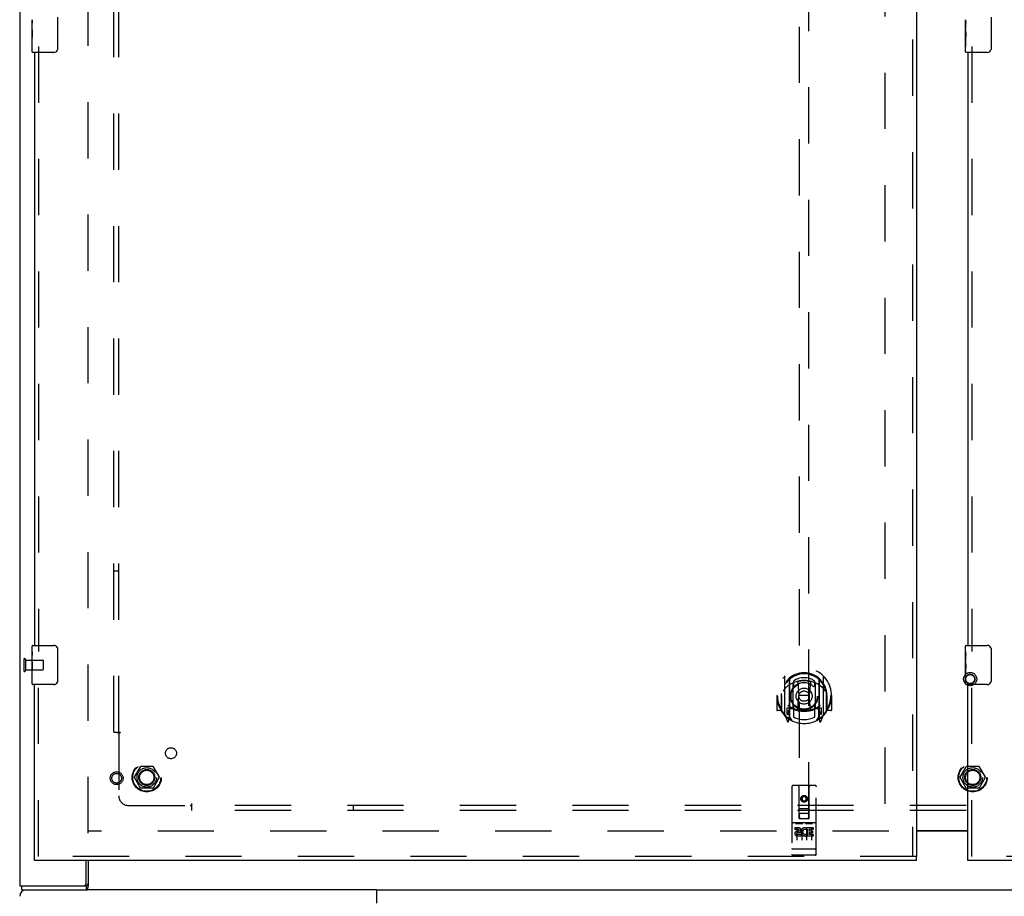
# Model space of a CAD drawing. Header units: inches. Extents: x 0 to 262, y 0 to 169.
# Tile 7 of 78: x 59 to 84, y 63 to 86. Entities that reach past the tile are written whole.
import ezdxf

# ---------------------------------------------------------------- set-up
doc = ezdxf.new("R2010")
doc.units = ezdxf.units.IN
doc.header["$LTSCALE"] = 14.384615
doc.header["$MEASUREMENT"] = 0
doc.linetypes.add('HIDDEN', pattern=[0.2, 0.1, -0.1])
doc.layers.get('0').update_dxf_attribs({"linetype": 'CONTINUOUS'})
for name, color, linetype in [('DEFAULT_2', 8, 'HIDDEN'), ('MAIN_DOOR_ASSEMBLY', 7, 'CONTINUOUS'), ('SECONDARY_DOOR_ASSEMBLY', 7, 'CONTINUOUS'), ('SUBPANEL', 7, 'CONTINUOUS')]:
    doc.layers.add(name, color=color, linetype=linetype)

msp = doc.modelspace()

# ---------------------------------------------------------------- linework, layer by layer
at = {"color": 3, "linetype": 'Continuous'}
for p, q in [((58.762, 123.525), (58.762, 63.733)), ((81.699, 65.144), (83.012, 65.144)), ((60.46, 63.793), (60.46, 64.379)), ((58.762, 63.733), (60.472, 63.733)), ((67.885, 63.629), (60.492, 63.629)), ((67.885, 63.629), (67.885, 63.289))]:
    msp.add_line(p, q, dxfattribs=at)
at = {"color": 7, "linetype": 'Continuous'}
for p, q in [((83.012, 65.129), (81.699, 65.129)), ((60.512, 64.379), (60.512, 63.729)), ((58.814, 63.629), (58.814, 63.733)), ((60.472, 63.629), (60.472, 63.733)), ((58.814, 63.629), (60.492, 63.629)), ((67.885, 63.629), (98.638, 63.629))]:
    msp.add_line(p, q, dxfattribs=at)
at = {"color": 3, "linetype": 'Continuous'}
msp.add_lwpolyline([(60.512, 63.778), (60.509, 63.777), (60.507, 63.777), (60.505, 63.776), (60.503, 63.775), (60.501, 63.773), (60.499, 63.772), (60.497, 63.77), (60.496, 63.768), (60.494, 63.767), (60.493, 63.765), (60.492, 63.763), (60.49, 63.76), (60.489, 63.758), (60.488, 63.756), (60.487, 63.753), (60.486, 63.751), (60.485, 63.748), (60.484, 63.746), (60.483, 63.744), (60.482, 63.742), (60.481, 63.74), (60.48, 63.738), (60.478, 63.737), (60.477, 63.735), (60.476, 63.734), (60.474, 63.734), (60.473, 63.733), (60.472, 63.733)], dxfattribs=at)
at = {"color": 7, "linetype": 'Continuous'}
for points in [[(60.512, 63.729), (60.51, 63.725), (60.509, 63.722), (60.508, 63.717), (60.506, 63.712), (60.505, 63.707), (60.504, 63.701), (60.503, 63.695), (60.501, 63.684)], [(60.501, 63.684), (60.5, 63.678), (60.499, 63.673), (60.498, 63.667), (60.496, 63.662), (60.495, 63.657), (60.494, 63.652), (60.492, 63.648), (60.491, 63.645), (60.489, 63.641), (60.487, 63.638), (60.485, 63.636), (60.483, 63.633), (60.481, 63.632), (60.478, 63.631), (60.476, 63.63), (60.474, 63.629), (60.472, 63.629)]]:
    msp.add_lwpolyline(points, dxfattribs=at)
at = {"color": 3, "linetype": 'Continuous'}
for centre, radius, start, end in [((60.4, 63.793), 0.06, 270, 360), ((58.928, 63.463), 0.167, 90, 180)]:
    msp.add_arc(centre, radius, start, end, dxfattribs=at)
at = {"layer": 'DEFAULT_2', "color": 8, "linetype": 'HIDDEN'}
for p, q in [((60.512, 65.077), (60.512, 122.181)), ((80.887, 121.928), (80.887, 65.331)), ((58.866, 69.521), (58.866, 69.237)), ((58.909, 69.521), (58.909, 69.237)), ((58.909, 69.503), (59.356, 69.503)), ((58.909, 69.255), (59.356, 69.255)), ((59.366, 69.493), (59.366, 69.265)), ((61.694, 66.509), (61.848, 66.777)), ((62.166, 66.782), (61.857, 66.782)), ((62.175, 66.777), (62.329, 66.509)), ((82.819, 66.509), (82.973, 66.777)), ((83.291, 66.782), (82.982, 66.782)), ((83.3, 66.777), (83.454, 66.509)), ((61.848, 66.232), (61.694, 66.499)), ((62.329, 66.499), (62.175, 66.232)), ((82.973, 66.232), (82.819, 66.499)), ((83.454, 66.499), (83.3, 66.232)), ((62.166, 66.227), (61.857, 66.227)), ((83.291, 66.227), (82.982, 66.227)), ((80.991, 65.129), (60.512, 65.129))]:
    msp.add_line(p, q, dxfattribs=at)
for centre, radius in [((83.071, 69.019), 0.169), ((83.071, 69.019), 0.124), ((83.071, 69.019), 0.114), ((62.012, 66.504), 0.372), ((62.012, 66.504), 0.356), ((83.137, 66.504), 0.372), ((83.137, 66.504), 0.356), ((62.012, 66.504), 0.204), ((62.012, 66.504), 0.183), ((83.137, 66.504), 0.204), ((83.137, 66.504), 0.183)]:
    msp.add_circle(centre, radius, dxfattribs=at)
for centre, radius, start, end in [((58.887, 69.521), 0.0215, 0, 180), ((59.356, 69.493), 0.01, 0, 90), ((59.356, 69.265), 0.01, 270, 360), ((58.887, 69.237), 0.0215, 180, 360), ((61.857, 66.772), 0.01, 90.0113, 149.988), ((62.166, 66.772), 0.01, 30.0108, 89.9876), ((82.982, 66.772), 0.01, 90.0113, 149.988), ((83.291, 66.772), 0.01, 30.0108, 89.9876), ((61.703, 66.504), 0.01, 150.0117, 209.9873), ((62.32, 66.504), 0.01, 330.0117, 29.9873), ((82.828, 66.504), 0.01, 150.0117, 209.9873), ((83.445, 66.504), 0.01, 330.0117, 29.9873), ((61.857, 66.237), 0.01, 210.0108, 269.9876), ((62.166, 66.237), 0.01, 270.0113, 329.988), ((82.982, 66.237), 0.01, 210.0108, 269.9876), ((83.291, 66.237), 0.01, 270.0113, 329.988)]:
    msp.add_arc(centre, radius, start, end, dxfattribs=at)
at = {"layer": 'MAIN_DOOR_ASSEMBLY', "color": 7, "linetype": 'Continuous'}
for p, q in [((82.952, 85.627), (82.952, 85.884)), ((83.606, 85.946), (83.606, 85.146)), ((82.957, 85.829), (82.952, 85.829)), ((82.952, 85.661), (82.958, 85.661)), ((82.952, 85.061), (82.952, 85.625)), ((82.958, 85.661), (82.958, 85.797)), ((82.953, 85.598), (82.952, 85.598)), ((82.952, 85.466), (82.957, 85.466)), ((82.952, 85.43), (82.958, 85.43)), ((82.958, 85.2), (82.958, 85.43)), ((82.952, 85.368), (82.958, 85.368)), ((82.952, 85.2), (82.958, 85.2)), ((83.507, 85.046), (82.967, 85.046)), ((82.952, 69.719), (82.952, 69.864)), ((82.967, 69.879), (83.507, 69.879)), ((83.606, 69.779), (83.606, 68.979)), ((82.952, 69.461), (82.952, 69.718)), ((82.957, 69.662), (82.952, 69.662)), ((82.958, 69.494), (82.958, 69.631)), ((82.952, 69.494), (82.958, 69.494)), ((82.952, 68.894), (82.952, 69.458)), ((82.953, 69.432), (82.952, 69.432)), ((82.952, 69.3), (82.957, 69.3)), ((82.952, 69.264), (82.958, 69.264)), ((82.958, 69.033), (82.958, 69.264)), ((82.952, 69.201), (82.958, 69.201)), ((82.952, 69.033), (82.958, 69.033)), ((83.507, 68.879), (82.967, 68.879)), ((83.012, 64.379), (83.012, 64.483))]:
    msp.add_line(p, q, dxfattribs=at)
at = {"layer": 'MAIN_DOOR_ASSEMBLY', "color": 8, "linetype": 'HIDDEN'}
for p, q in [((83.116, 85.201), (83.116, 69.724)), ((83.116, 64.483), (83.116, 69.034)), ((105.574, 64.483), (83.012, 64.483))]:
    msp.add_line(p, q, dxfattribs=at)
at = {"layer": 'MAIN_DOOR_ASSEMBLY', "color": 3, "linetype": 'Continuous'}
for p, q in [((83.012, 85.046), (83.012, 69.879)), ((83.012, 64.483), (83.012, 68.879)), ((105.574, 64.379), (83.012, 64.379))]:
    msp.add_line(p, q, dxfattribs=at)
at = {"layer": 'MAIN_DOOR_ASSEMBLY', "color": 7, "linetype": 'Continuous'}
for points in [[(82.952, 85.885), (82.952, 85.881), (82.952, 85.877), (82.953, 85.871), (82.954, 85.858)], [(82.952, 85.627), (82.952, 85.619), (82.952, 85.61), (82.953, 85.6)], [(82.954, 85.858), (82.955, 85.851), (82.956, 85.843), (82.957, 85.834)], [(82.957, 85.834), (82.958, 85.825), (82.958, 85.816), (82.958, 85.807), (82.958, 85.797)], [(82.953, 85.6), (82.956, 85.567), (82.957, 85.554), (82.957, 85.542), (82.958, 85.53), (82.958, 85.517), (82.958, 85.504), (82.958, 85.491), (82.958, 85.478), (82.957, 85.466), (82.957, 85.453), (82.956, 85.441)], [(83.606, 85.146), (83.606, 85.14), (83.606, 85.133), (83.605, 85.127), (83.603, 85.121), (83.602, 85.115), (83.6, 85.11)], [(83.6, 69.815), (83.602, 69.81), (83.603, 69.804), (83.605, 69.798), (83.606, 69.792), (83.606, 69.786), (83.606, 69.779)], [(82.952, 69.719), (82.952, 69.715), (82.952, 69.71), (82.953, 69.705), (82.954, 69.692)], [(82.954, 69.692), (82.955, 69.684), (82.956, 69.676), (82.957, 69.667)], [(82.957, 69.667), (82.958, 69.658), (82.958, 69.649), (82.958, 69.64), (82.958, 69.631)], [(82.952, 69.461), (82.952, 69.453), (82.952, 69.444), (82.953, 69.434)], [(82.953, 69.434), (82.956, 69.4), (82.957, 69.388), (82.957, 69.375), (82.958, 69.363), (82.958, 69.35), (82.958, 69.337), (82.958, 69.324), (82.958, 69.312), (82.957, 69.299), (82.957, 69.287), (82.956, 69.275)], [(83.606, 68.979), (83.606, 68.973), (83.606, 68.967), (83.605, 68.961), (83.603, 68.955), (83.602, 68.949), (83.6, 68.943)]]:
    msp.add_lwpolyline(points, dxfattribs=at)
for centre, radius, start, end in [((82.967, 85.061), 0.015, 180, 270), ((83.507, 85.146), 0.1, 270, 338.7946), ((82.967, 69.864), 0.015, 90, 180), ((83.507, 69.779), 0.1, 21.1999, 90), ((82.967, 68.894), 0.015, 180, 270), ((83.507, 68.979), 0.1, 270, 338.7946)]:
    msp.add_arc(centre, radius, start, end, dxfattribs=at)
for centre, start_param, end_param in [((83.215, 85.462), 3.141593, 3.321581), ((83.215, 69.295), -3.141593, -2.961605)]:
    msp.add_ellipse(centre, major_axis=(0.263, 0), ratio=0.432808, start_param=start_param, end_param=end_param, dxfattribs=at)
at = {"layer": 'SECONDARY_DOOR_ASSEMBLY', "color": 8, "linetype": 'HIDDEN'}
for p, q in [((81.595, 122.775), (81.595, 64.483)), ((78.699, 91.459), (78.699, 65.457)), ((78.949, 65.457), (78.949, 91.459)), ((59.241, 85.201), (59.241, 69.724)), ((59.241, 64.483), (59.241, 69.034)), ((78.324, 69.084), (78.324, 68.117)), ((78.442, 69.031), (78.442, 68.015)), ((78.449, 69.006), (78.449, 68.003)), ((79.199, 69.006), (79.199, 68.003)), ((79.207, 69.031), (79.207, 68.015)), ((79.324, 68.117), (79.324, 69.084)), ((78.542, 68.283), (78.542, 68.914)), ((78.549, 68.966), (78.549, 68.863)), ((78.661, 68.94), (78.692, 68.601)), ((78.987, 68.94), (78.957, 68.601)), ((79.099, 68.863), (79.099, 68.966)), ((79.107, 68.914), (79.107, 68.283)), ((78.139, 68.601), (78.124, 68.601)), ((78.124, 68.601), (78.124, 68.228)), ((78.242, 68.601), (78.257, 68.601)), ((78.242, 68.601), (78.242, 68.213)), ((78.249, 68.647), (78.249, 68.65)), ((78.249, 68.19), (78.249, 68.647)), ((78.661, 68.257), (78.692, 68.601)), ((78.957, 68.601), (78.692, 68.601)), ((78.987, 68.257), (78.957, 68.601)), ((79.407, 68.601), (79.392, 68.601)), ((79.399, 68.647), (79.399, 68.65)), ((79.399, 68.19), (79.399, 68.647)), ((79.407, 68.601), (79.407, 68.213)), ((79.524, 68.601), (79.509, 68.601)), ((79.524, 68.601), (79.524, 68.228)), ((78.442, 68.272), (78.382, 68.272)), ((78.382, 68.272), (78.382, 68.122)), ((78.542, 68.273), (78.469, 68.273)), ((78.537, 68.255), (78.472, 68.255)), ((78.549, 68.302), (78.549, 68.049)), ((79.099, 68.049), (79.099, 68.302)), ((79.179, 68.273), (79.107, 68.273)), ((79.177, 68.255), (79.111, 68.255)), ((79.267, 68.272), (79.207, 68.272)), ((79.267, 68.122), (79.267, 68.272)), ((78.242, 68.213), (78.139, 68.213)), ((78.242, 68.213), (78.25, 68.228)), ((78.328, 68.106), (78.399, 67.931)), ((78.382, 68.122), (78.449, 68.122)), ((78.419, 68.175), (78.39, 68.129)), ((78.42, 68.011), (78.424, 68.008)), ((78.427, 67.934), (78.442, 68.015)), ((78.519, 67.953), (78.449, 68.062)), ((78.452, 68.235), (78.452, 68.027)), ((79.199, 68.062), (79.129, 67.953)), ((79.197, 68.027), (79.197, 68.235)), ((79.199, 68.122), (79.267, 68.122)), ((79.207, 68.015), (79.221, 67.934)), ((79.227, 68.011), (79.228, 68.011)), ((79.228, 68.011), (79.228, 68.011)), ((79.228, 68.011), (79.228, 68.011)), ((79.258, 68.129), (79.229, 68.175)), ((79.249, 67.931), (79.32, 68.106)), ((79.398, 68.228), (79.407, 68.213)), ((79.509, 68.213), (79.407, 68.213)), ((78.512, 66.267), (78.512, 64.542)), ((79.107, 66.297), (78.542, 66.297)), ((78.698, 65.457), (78.694, 66.267)), ((78.951, 65.457), (78.954, 66.267)), ((79.136, 64.542), (79.136, 66.267)), ((78.824, 66.029), (78.762, 65.993)), ((78.762, 65.993), (78.772, 65.987)), ((78.762, 65.993), (78.762, 65.921)), ((78.824, 66.018), (78.772, 65.987)), ((78.772, 65.987), (78.772, 65.927)), ((78.887, 65.993), (78.824, 66.029)), ((78.824, 66.029), (78.824, 66.018)), ((78.877, 65.987), (78.824, 66.018)), ((78.887, 65.993), (78.877, 65.987)), ((78.877, 65.927), (78.877, 65.987)), ((78.887, 65.921), (78.887, 65.993)), ((78.762, 65.921), (78.772, 65.927)), ((78.762, 65.921), (78.824, 65.885)), ((78.772, 65.927), (78.824, 65.896)), ((78.824, 65.896), (78.877, 65.927)), ((78.824, 65.885), (78.887, 65.921)), ((78.824, 65.885), (78.824, 65.896)), ((78.887, 65.921), (78.877, 65.927)), ((78.696, 65.707), (78.952, 65.707)), ((78.909, 65.582), (78.739, 65.582)), ((79.107, 65.34), (78.542, 65.34)), ((78.613, 65.324), (78.785, 65.324)), ((78.698, 65.457), (78.719, 65.457)), ((78.719, 65.457), (78.929, 65.457)), ((78.863, 65.324), (79.035, 65.324)), ((78.929, 65.457), (78.951, 65.457)), ((78.68, 65.218), (78.587, 65.218)), ((78.587, 65.218), (78.587, 65.175)), ((78.68, 65.175), (78.587, 65.175)), ((78.637, 65.209), (78.637, 64.903)), ((78.684, 65.132), (78.637, 65.132)), ((78.68, 65.091), (78.651, 65.091)), ((78.743, 65.047), (78.651, 65.047)), ((78.743, 65.005), (78.651, 65.005)), ((78.743, 65.047), (78.743, 65.005)), ((78.762, 65.209), (78.762, 64.903)), ((78.875, 65.053), (78.892, 65.014)), ((78.887, 65.209), (78.887, 64.903)), ((78.9, 65.182), (78.887, 65.164)), ((78.896, 65.207), (78.9, 65.205)), ((79.056, 65.218), (78.9, 65.218)), ((78.9, 65.218), (78.9, 65.205)), ((78.9, 65.182), (78.9, 65.005)), ((79.056, 65.005), (78.9, 65.005)), ((79.056, 65.175), (78.942, 65.175)), ((78.942, 65.175), (78.942, 65.132)), ((79.035, 65.132), (78.942, 65.132)), ((79.035, 65.089), (78.942, 65.089)), ((78.942, 65.089), (78.942, 65.047)), ((79.056, 65.047), (78.942, 65.047)), ((79.012, 65.209), (79.012, 64.903)), ((79.035, 65.132), (79.035, 65.089)), ((79.056, 65.218), (79.056, 65.175)), ((79.056, 65.047), (79.056, 65.005)), ((81.699, 64.483), (59.137, 64.483)), ((78.529, 64.67), (78.528, 64.67)), ((78.53, 64.67), (78.529, 64.67)), ((78.531, 64.67), (78.53, 64.67)), ((78.532, 64.67), (78.531, 64.67)), ((78.533, 64.67), (78.532, 64.67)), ((78.532, 64.67), (78.532, 64.67)), ((78.534, 64.67), (78.533, 64.67)), ((78.535, 64.67), (78.534, 64.67)), ((78.536, 64.67), (78.535, 64.67)), ((78.537, 64.67), (78.536, 64.67)), ((78.536, 64.67), (78.536, 64.67)), ((78.538, 64.67), (78.537, 64.67)), ((78.539, 64.67), (78.538, 64.67)), ((78.54, 64.67), (78.539, 64.67)), ((78.541, 64.67), (78.54, 64.67)), ((78.542, 64.67), (78.541, 64.67)), ((79.107, 64.67), (78.542, 64.67)), ((79.107, 64.512), (78.542, 64.512)), ((79.107, 64.67), (79.108, 64.67)), ((79.108, 64.67), (79.109, 64.67)), ((79.109, 64.67), (79.11, 64.67)), ((79.109, 64.67), (79.109, 64.67)), ((79.11, 64.67), (79.111, 64.67)), ((79.111, 64.67), (79.112, 64.67)), ((79.112, 64.67), (79.113, 64.67)), ((79.113, 64.67), (79.114, 64.67)), ((79.114, 64.67), (79.115, 64.67)), ((79.114, 64.67), (79.114, 64.67)), ((79.115, 64.67), (79.116, 64.67)), ((79.116, 64.67), (79.117, 64.67)), ((79.117, 64.67), (79.118, 64.67)), ((79.118, 64.67), (79.119, 64.67)), ((79.118, 64.67), (79.118, 64.67)), ((79.119, 64.67), (79.12, 64.671)), ((79.12, 64.671), (79.121, 64.671))]:
    msp.add_line(p, q, dxfattribs=at)
at = {"layer": 'SECONDARY_DOOR_ASSEMBLY', "color": 3, "linetype": 'Continuous'}
for p, q in [((81.699, 122.775), (81.699, 64.483)), ((59.137, 85.046), (59.137, 69.879)), ((59.137, 64.483), (59.137, 68.879)), ((81.699, 64.379), (59.137, 64.379))]:
    msp.add_line(p, q, dxfattribs=at)
at = {"layer": 'SECONDARY_DOOR_ASSEMBLY', "color": 7, "linetype": 'Continuous'}
for p, q in [((59.077, 85.627), (59.077, 85.884)), ((59.731, 85.946), (59.731, 85.146)), ((59.082, 85.829), (59.077, 85.829)), ((59.077, 85.661), (59.083, 85.661)), ((59.077, 85.061), (59.077, 85.625)), ((59.083, 85.661), (59.083, 85.797)), ((59.078, 85.598), (59.077, 85.598)), ((59.077, 85.466), (59.082, 85.466)), ((59.077, 85.43), (59.083, 85.43)), ((59.083, 85.2), (59.083, 85.43)), ((59.077, 85.368), (59.083, 85.368)), ((59.077, 85.2), (59.083, 85.2)), ((59.632, 85.046), (59.092, 85.046)), ((59.077, 69.719), (59.077, 69.864)), ((59.092, 69.879), (59.632, 69.879)), ((59.731, 69.779), (59.731, 68.979)), ((59.077, 69.461), (59.077, 69.718)), ((59.082, 69.662), (59.077, 69.662)), ((59.083, 69.494), (59.083, 69.631)), ((59.077, 69.494), (59.083, 69.494)), ((59.077, 68.894), (59.077, 69.458)), ((59.078, 69.432), (59.077, 69.432)), ((59.077, 69.3), (59.082, 69.3)), ((59.077, 69.264), (59.083, 69.264)), ((59.083, 69.033), (59.083, 69.264)), ((59.077, 69.201), (59.083, 69.201)), ((59.077, 69.033), (59.083, 69.033)), ((59.632, 68.879), (59.092, 68.879)), ((59.137, 64.379), (59.137, 64.483)), ((81.699, 64.379), (81.699, 64.483))]:
    msp.add_line(p, q, dxfattribs=at)
for points in [[(59.077, 85.885), (59.077, 85.881), (59.077, 85.877), (59.078, 85.871), (59.079, 85.858)], [(59.077, 85.627), (59.077, 85.619), (59.077, 85.61), (59.078, 85.6)], [(59.079, 85.858), (59.08, 85.851), (59.081, 85.843), (59.082, 85.834)], [(59.082, 85.834), (59.083, 85.825), (59.083, 85.816), (59.083, 85.807), (59.083, 85.797)], [(59.078, 85.6), (59.081, 85.567), (59.082, 85.554), (59.082, 85.542), (59.083, 85.53), (59.083, 85.517), (59.083, 85.504), (59.083, 85.491), (59.083, 85.478), (59.082, 85.466), (59.082, 85.453), (59.081, 85.441)], [(59.731, 85.146), (59.731, 85.14), (59.731, 85.133), (59.73, 85.127), (59.728, 85.121), (59.727, 85.115), (59.725, 85.11)], [(59.725, 69.815), (59.727, 69.81), (59.728, 69.804), (59.73, 69.798), (59.731, 69.792), (59.731, 69.786), (59.731, 69.779)], [(59.077, 69.719), (59.077, 69.715), (59.077, 69.71), (59.078, 69.705), (59.079, 69.692)], [(59.079, 69.692), (59.08, 69.684), (59.081, 69.676), (59.082, 69.667)], [(59.082, 69.667), (59.083, 69.658), (59.083, 69.649), (59.083, 69.64), (59.083, 69.631)], [(59.077, 69.461), (59.077, 69.453), (59.077, 69.444), (59.078, 69.434)], [(59.078, 69.434), (59.081, 69.4), (59.082, 69.388), (59.082, 69.375), (59.083, 69.363), (59.083, 69.35), (59.083, 69.337), (59.083, 69.324), (59.083, 69.312), (59.082, 69.299), (59.082, 69.287), (59.081, 69.275)], [(59.731, 68.979), (59.731, 68.973), (59.731, 68.967), (59.73, 68.961), (59.728, 68.955), (59.727, 68.949), (59.725, 68.943)]]:
    msp.add_lwpolyline(points, dxfattribs=at)
at = {"layer": 'SECONDARY_DOOR_ASSEMBLY', "color": 8, "linetype": 'HIDDEN'}
for points in [[(78.279, 69.04), (78.279, 69.04), (78.28, 69.041), (78.281, 69.042), (78.281, 69.043), (78.282, 69.044), (78.283, 69.044), (78.284, 69.045), (78.284, 69.046), (78.285, 69.047), (78.286, 69.047), (78.287, 69.048), (78.287, 69.049), (78.288, 69.05), (78.289, 69.05), (78.29, 69.051), (78.291, 69.052), (78.291, 69.052), (78.292, 69.053), (78.293, 69.054), (78.294, 69.054), (78.295, 69.055), (78.296, 69.055), (78.297, 69.056), (78.297, 69.057), (78.298, 69.057), (78.299, 69.058), (78.3, 69.058), (78.301, 69.059), (78.302, 69.059), (78.303, 69.06), (78.304, 69.06), (78.305, 69.061), (78.305, 69.061), (78.306, 69.061)], [(79.342, 69.061), (79.343, 69.061), (79.343, 69.061), (79.344, 69.06), (79.345, 69.06), (79.346, 69.059), (79.347, 69.059), (79.348, 69.058), (79.349, 69.058), (79.35, 69.057), (79.351, 69.057), (79.352, 69.056), (79.352, 69.055), (79.353, 69.055), (79.354, 69.054), (79.355, 69.054), (79.356, 69.053), (79.357, 69.052), (79.357, 69.052), (79.358, 69.051), (79.359, 69.05), (79.36, 69.05), (79.361, 69.049), (79.361, 69.048), (79.362, 69.047), (79.363, 69.047), (79.364, 69.046), (79.364, 69.045), (79.365, 69.044), (79.366, 69.044), (79.367, 69.043), (79.367, 69.042), (79.368, 69.041), (79.369, 69.04), (79.369, 69.04)], [(78.37, 68.816), (78.368, 68.814), (78.367, 68.813), (78.365, 68.812), (78.364, 68.81), (78.362, 68.809), (78.36, 68.807), (78.359, 68.805), (78.357, 68.804), (78.355, 68.802), (78.353, 68.8), (78.351, 68.798), (78.35, 68.796), (78.348, 68.794), (78.346, 68.792), (78.344, 68.79), (78.342, 68.787), (78.34, 68.785), (78.338, 68.782), (78.335, 68.78), (78.333, 68.777), (78.331, 68.774), (78.329, 68.771), (78.327, 68.768), (78.324, 68.765), (78.322, 68.761), (78.319, 68.758), (78.317, 68.754), (78.314, 68.751), (78.312, 68.747), (78.309, 68.743), (78.306, 68.738), (78.303, 68.734), (78.301, 68.729), (78.298, 68.724), (78.295, 68.719), (78.292, 68.714)], [(78.636, 68.958), (78.641, 68.959), (78.647, 68.96), (78.652, 68.962), (78.658, 68.963), (78.663, 68.965), (78.669, 68.966), (78.674, 68.967), (78.68, 68.968), (78.685, 68.969), (78.691, 68.97), (78.696, 68.971), (78.702, 68.972), (78.707, 68.973), (78.713, 68.974), (78.718, 68.975), (78.724, 68.976), (78.729, 68.977), (78.735, 68.978), (78.74, 68.978), (78.746, 68.979), (78.751, 68.979), (78.757, 68.98), (78.763, 68.981), (78.768, 68.981), (78.774, 68.981), (78.779, 68.982), (78.785, 68.982), (78.79, 68.982), (78.796, 68.983), (78.802, 68.983), (78.807, 68.983), (78.813, 68.983), (78.818, 68.983), (78.824, 68.983), (78.83, 68.983), (78.835, 68.983), (78.841, 68.983), (78.846, 68.983), (78.852, 68.983), (78.858, 68.982), (78.863, 68.982), (78.869, 68.982), (78.874, 68.981), (78.88, 68.981), (78.885, 68.981), (78.891, 68.98), (78.897, 68.979), (78.902, 68.979), (78.908, 68.978), (78.913, 68.978), (78.919, 68.977), (78.924, 68.976), (78.93, 68.975), (78.935, 68.974), (78.941, 68.973), (78.947, 68.972), (78.952, 68.971), (78.958, 68.97), (78.963, 68.969), (78.968, 68.968), (78.974, 68.967), (78.979, 68.966), (78.985, 68.965), (78.99, 68.963), (78.996, 68.962), (79.001, 68.96), (79.007, 68.959), (79.012, 68.958)], [(79.357, 68.714), (79.353, 68.719), (79.35, 68.724), (79.347, 68.729), (79.345, 68.734), (79.342, 68.738), (79.339, 68.743), (79.336, 68.747), (79.334, 68.751), (79.331, 68.754), (79.329, 68.758), (79.326, 68.761), (79.324, 68.765), (79.321, 68.768), (79.319, 68.771), (79.317, 68.774), (79.315, 68.777), (79.313, 68.78), (79.31, 68.782), (79.308, 68.785), (79.306, 68.787), (79.304, 68.79), (79.302, 68.792), (79.3, 68.794), (79.298, 68.796), (79.297, 68.798), (79.295, 68.8), (79.293, 68.802), (79.291, 68.804), (79.29, 68.805), (79.288, 68.807), (79.286, 68.809), (79.285, 68.81), (79.283, 68.812), (79.281, 68.813), (79.28, 68.814), (79.278, 68.816)], [(78.306, 68.14), (78.305, 68.141), (78.305, 68.141), (78.304, 68.141), (78.303, 68.142), (78.302, 68.142), (78.301, 68.143), (78.3, 68.143), (78.299, 68.144), (78.298, 68.144), (78.297, 68.145), (78.297, 68.145), (78.296, 68.146), (78.295, 68.147), (78.294, 68.147), (78.293, 68.148), (78.292, 68.149), (78.291, 68.149), (78.291, 68.15), (78.29, 68.15), (78.289, 68.151), (78.288, 68.152), (78.287, 68.153), (78.287, 68.153), (78.286, 68.154), (78.285, 68.155), (78.284, 68.156), (78.284, 68.156), (78.283, 68.157), (78.282, 68.158), (78.281, 68.159), (78.281, 68.159), (78.28, 68.16), (78.279, 68.161), (78.279, 68.162)], [(79.369, 68.162), (79.369, 68.161), (79.368, 68.16), (79.367, 68.159), (79.367, 68.159), (79.366, 68.158), (79.365, 68.157), (79.364, 68.156), (79.364, 68.156), (79.363, 68.155), (79.362, 68.154), (79.361, 68.153), (79.361, 68.153), (79.36, 68.152), (79.359, 68.151), (79.358, 68.15), (79.357, 68.15), (79.357, 68.149), (79.356, 68.149), (79.355, 68.148), (79.354, 68.147), (79.353, 68.147), (79.352, 68.146), (79.352, 68.145), (79.351, 68.145), (79.35, 68.144), (79.349, 68.144), (79.348, 68.143), (79.347, 68.143), (79.346, 68.142), (79.345, 68.142), (79.344, 68.141), (79.343, 68.141), (79.343, 68.141), (79.342, 68.14)], [(78.607, 65.323), (78.607, 65.323), (78.607, 65.323), (78.607, 65.323), (78.607, 65.323), (78.607, 65.323), (78.607, 65.323), (78.607, 65.323), (78.607, 65.323), (78.607, 65.323), (78.607, 65.323), (78.608, 65.323), (78.608, 65.323), (78.608, 65.323), (78.608, 65.323), (78.608, 65.323), (78.608, 65.323), (78.608, 65.323), (78.608, 65.323), (78.609, 65.323), (78.609, 65.323), (78.609, 65.323), (78.609, 65.323), (78.609, 65.323), (78.609, 65.323), (78.609, 65.323), (78.609, 65.323), (78.61, 65.324), (78.61, 65.324), (78.61, 65.324), (78.61, 65.324), (78.61, 65.324), (78.61, 65.324), (78.611, 65.324), (78.611, 65.324), (78.611, 65.324), (78.611, 65.324), (78.611, 65.324), (78.611, 65.324), (78.612, 65.324), (78.612, 65.324), (78.612, 65.324), (78.612, 65.324), (78.612, 65.324), (78.613, 65.324), (78.613, 65.324)], [(78.785, 65.324), (78.785, 65.324), (78.785, 65.324), (78.786, 65.324), (78.786, 65.324), (78.786, 65.324), (78.786, 65.324), (78.786, 65.324), (78.787, 65.324), (78.787, 65.324), (78.787, 65.324), (78.787, 65.324), (78.787, 65.324), (78.787, 65.324), (78.788, 65.324), (78.788, 65.324), (78.788, 65.324), (78.788, 65.324), (78.788, 65.324), (78.788, 65.324), (78.789, 65.323), (78.789, 65.323), (78.789, 65.323), (78.789, 65.323), (78.789, 65.323), (78.789, 65.323), (78.789, 65.323), (78.79, 65.323), (78.79, 65.323), (78.79, 65.323), (78.79, 65.323), (78.79, 65.323), (78.79, 65.323), (78.79, 65.323), (78.79, 65.323), (78.79, 65.323), (78.791, 65.323), (78.791, 65.323), (78.791, 65.323), (78.791, 65.323), (78.791, 65.323), (78.791, 65.323), (78.791, 65.323), (78.791, 65.323), (78.791, 65.323), (78.791, 65.323), (78.792, 65.323)], [(78.857, 65.323), (78.857, 65.323), (78.857, 65.323), (78.857, 65.323), (78.857, 65.323), (78.857, 65.323), (78.857, 65.323), (78.857, 65.323), (78.857, 65.323), (78.857, 65.323), (78.857, 65.323), (78.858, 65.323), (78.858, 65.323), (78.858, 65.323), (78.858, 65.323), (78.858, 65.323), (78.858, 65.323), (78.858, 65.323), (78.858, 65.323), (78.859, 65.323), (78.859, 65.323), (78.859, 65.323), (78.859, 65.323), (78.859, 65.323), (78.859, 65.323), (78.859, 65.323), (78.859, 65.323), (78.86, 65.324), (78.86, 65.324), (78.86, 65.324), (78.86, 65.324), (78.86, 65.324), (78.86, 65.324), (78.861, 65.324), (78.861, 65.324), (78.861, 65.324), (78.861, 65.324), (78.861, 65.324), (78.861, 65.324), (78.862, 65.324), (78.862, 65.324), (78.862, 65.324), (78.862, 65.324), (78.862, 65.324), (78.863, 65.324), (78.863, 65.324)], [(79.035, 65.324), (79.035, 65.324), (79.035, 65.324), (79.036, 65.324), (79.036, 65.324), (79.036, 65.324), (79.036, 65.324), (79.036, 65.324), (79.037, 65.324), (79.037, 65.324), (79.037, 65.324), (79.037, 65.324), (79.037, 65.324), (79.037, 65.324), (79.038, 65.324), (79.038, 65.324), (79.038, 65.324), (79.038, 65.324), (79.038, 65.324), (79.038, 65.324), (79.039, 65.323), (79.039, 65.323), (79.039, 65.323), (79.039, 65.323), (79.039, 65.323), (79.039, 65.323), (79.039, 65.323), (79.04, 65.323), (79.04, 65.323), (79.04, 65.323), (79.04, 65.323), (79.04, 65.323), (79.04, 65.323), (79.04, 65.323), (79.04, 65.323), (79.04, 65.323), (79.041, 65.323), (79.041, 65.323), (79.041, 65.323), (79.041, 65.323), (79.041, 65.323), (79.041, 65.323), (79.041, 65.323), (79.041, 65.323), (79.041, 65.323), (79.041, 65.323), (79.042, 65.323)], [(78.528, 64.67), (78.528, 64.671), (78.527, 64.671), (78.527, 64.671), (78.527, 64.671), (78.526, 64.671), (78.526, 64.671), (78.526, 64.671), (78.525, 64.671), (78.525, 64.671), (78.524, 64.671), (78.524, 64.671), (78.524, 64.671), (78.523, 64.671), (78.523, 64.671), (78.523, 64.671), (78.522, 64.671), (78.522, 64.672), (78.522, 64.672), (78.522, 64.672), (78.521, 64.672), (78.521, 64.672), (78.521, 64.672), (78.52, 64.672), (78.52, 64.672), (78.52, 64.672), (78.519, 64.672), (78.519, 64.672), (78.519, 64.672), (78.519, 64.672), (78.518, 64.672), (78.518, 64.673), (78.518, 64.673), (78.518, 64.673), (78.517, 64.673), (78.517, 64.673), (78.517, 64.673), (78.517, 64.673), (78.516, 64.673), (78.516, 64.673), (78.516, 64.673), (78.516, 64.673), (78.515, 64.674), (78.515, 64.674), (78.515, 64.674), (78.515, 64.674), (78.515, 64.674), (78.514, 64.674), (78.514, 64.674), (78.514, 64.674), (78.514, 64.674), (78.514, 64.674), (78.514, 64.674), (78.513, 64.675), (78.513, 64.675), (78.513, 64.675), (78.513, 64.675), (78.513, 64.675), (78.513, 64.675), (78.513, 64.675), (78.513, 64.675), (78.512, 64.675), (78.512, 64.675), (78.512, 64.676), (78.512, 64.676), (78.512, 64.676), (78.512, 64.676), (78.512, 64.676), (78.512, 64.676), (78.512, 64.676), (78.512, 64.676), (78.512, 64.676), (78.512, 64.676), (78.512, 64.677), (78.512, 64.677), (78.512, 64.677), (78.512, 64.677), (78.512, 64.677), (78.512, 64.677), (78.512, 64.677)], [(79.121, 64.671), (79.121, 64.671), (79.121, 64.671), (79.122, 64.671), (79.122, 64.671), (79.122, 64.671), (79.123, 64.671), (79.123, 64.671), (79.124, 64.671), (79.124, 64.671), (79.124, 64.671), (79.125, 64.671), (79.125, 64.671), (79.125, 64.671), (79.126, 64.671), (79.126, 64.672), (79.126, 64.672), (79.126, 64.672), (79.127, 64.672), (79.127, 64.672), (79.127, 64.672), (79.128, 64.672), (79.128, 64.672), (79.128, 64.672), (79.129, 64.672), (79.129, 64.672), (79.129, 64.672), (79.129, 64.672), (79.13, 64.672), (79.13, 64.673), (79.13, 64.673), (79.13, 64.673), (79.131, 64.673), (79.131, 64.673), (79.131, 64.673), (79.131, 64.673), (79.132, 64.673), (79.132, 64.673), (79.132, 64.673), (79.132, 64.673), (79.133, 64.674), (79.133, 64.674), (79.133, 64.674), (79.133, 64.674), (79.133, 64.674), (79.134, 64.674), (79.134, 64.674), (79.134, 64.674), (79.134, 64.674), (79.134, 64.674), (79.134, 64.674), (79.135, 64.675), (79.135, 64.675), (79.135, 64.675), (79.135, 64.675), (79.135, 64.675), (79.135, 64.675), (79.135, 64.675), (79.135, 64.675), (79.136, 64.675), (79.136, 64.675), (79.136, 64.676), (79.136, 64.676), (79.136, 64.676), (79.136, 64.676), (79.136, 64.676), (79.136, 64.676), (79.136, 64.676), (79.136, 64.676), (79.136, 64.676), (79.136, 64.676), (79.136, 64.677), (79.136, 64.677), (79.136, 64.677), (79.136, 64.677), (79.136, 64.677), (79.136, 64.677), (79.136, 64.677)]]:
    msp.add_lwpolyline(points, dxfattribs=at)
for centre, radius in [((78.824, 68.583), 0.35), ((78.824, 68.583), 0.335), ((78.824, 68.583), 0.205), ((78.824, 68.583), 0.133), ((61.241, 66.483), 0.164), ((61.241, 66.483), 0.124), ((78.824, 65.957), 0.085), ((78.824, 65.957), 0.0845)]:
    msp.add_circle(centre, radius, dxfattribs=at)
at = {"layer": 'SECONDARY_DOOR_ASSEMBLY', "color": 7, "linetype": 'Continuous'}
for centre, radius, start, end in [((59.092, 85.061), 0.015, 180, 270), ((59.632, 85.146), 0.1, 270, 338.7946), ((59.092, 69.864), 0.015, 90, 180), ((59.632, 69.779), 0.1, 21.1999, 90), ((59.092, 68.894), 0.015, 180, 270), ((59.632, 68.979), 0.1, 270, 338.7946)]:
    msp.add_arc(centre, radius, start, end, dxfattribs=at)
at = {"layer": 'SECONDARY_DOOR_ASSEMBLY', "color": 8, "linetype": 'HIDDEN'}
for centre, radius, start, end in [((78.824, 68.601), 0.7, 305.5126, 234.4874), ((78.824, 68.598), 0.583, 0.2464, 179.7536), ((78.824, 68.573), 0.58, 7.6622, 172.3378), ((78.339, 69.084), 0.015, 135.0748, 180), ((78.457, 69.031), 0.015, 130.3587, 180), ((78.469, 69.006), 0.02, 129.3378, 179.9984), ((78.824, 68.573), 0.48, 55.0461, 124.9539), ((79.179, 69.006), 0.02, 0, 50.6594), ((79.192, 69.031), 0.015, 0, 49.6413), ((79.309, 69.084), 0.015, 0, 44.9252), ((78.824, 68.283), 0.7, 49.529, 130.471), ((78.557, 68.914), 0.015, 112.9863, 180), ((78.579, 68.863), 0.03, 180, 311.1261), ((78.824, 68.583), 0.343, 48.8739, 131.1261), ((78.641, 68.938), 0.02, 5.0796, 105.5752), ((79.007, 68.938), 0.02, 74.4248, 174.9204), ((79.069, 68.863), 0.03, 228.8739, 360), ((79.092, 68.914), 0.015, 0, 67.0137), ((78.824, 68.601), 0.685, 180, 213.0115), ((78.269, 68.647), 0.02, 172.3378, 180), ((78.824, 68.601), 0.685, 326.9885, 360), ((79.379, 68.647), 0.02, 0, 7.6622), ((78.824, 68.913), 0.7, 233.2319, 306.7681), ((78.261, 68.277), 0.188, 327.3208, 360), ((78.469, 68.253), 0.02, 90, 180), ((78.472, 68.235), 0.02, 90, 180), ((78.537, 68.235), 0.02, 66.536, 90), ((78.557, 68.283), 0.015, 180, 247.0137), ((78.824, 68.895), 0.7, 246.536, 293.464), ((78.579, 68.302), 0.03, 48.8739, 180), ((78.824, 68.583), 0.343, 228.8739, 311.1261), ((78.641, 68.258), 0.02, 254.3869, 354.9204), ((79.007, 68.258), 0.02, 185.0796, 285.6131), ((79.069, 68.302), 0.03, 0, 131.1261), ((79.092, 68.283), 0.015, 292.9863, 360), ((79.111, 68.235), 0.02, 90, 113.464), ((79.177, 68.235), 0.02, 0, 90), ((79.179, 68.253), 0.02, 0, 90), ((79.387, 68.277), 0.188, 180, 212.6792), ((78.139, 68.228), 0.015, 180, 270), ((78.269, 68.19), 0.02, 180, 215.2961), ((78.824, 68.583), 0.7, 215.2961, 324.7039), ((78.339, 68.117), 0.015, 180, 224.9252), ((78.394, 68.127), 0.005, 147.3208, 270), ((78.429, 68.047), 0.02, 234.4874, 360), ((78.432, 68.027), 0.02, 234.7457, 360), ((78.469, 68.003), 0.02, 180, 238.5295), ((78.824, 68.583), 0.6, 242.7204, 297.2796), ((79.179, 68.003), 0.02, 301.4688, 359.9992), ((79.217, 68.027), 0.02, 180, 305.2543), ((79.219, 68.047), 0.02, 180, 305.5126), ((79.254, 68.127), 0.005, 270, 32.6792), ((79.309, 68.117), 0.015, 315.0748, 360), ((79.379, 68.19), 0.02, 324.7039, 360), ((79.509, 68.228), 0.015, 270, 360), ((78.413, 67.937), 0.015, 201.8041, 350), ((79.235, 67.937), 0.015, 190, 338.1959), ((78.542, 66.267), 0.03, 90, 180), ((78.664, 66.267), 0.03, 0, 90), ((78.984, 66.267), 0.03, 90, 180), ((79.107, 66.267), 0.03, 0, 90), ((78.739, 65.542), 0.04, 90, 180), ((78.739, 65.497), 0.04, 180, 270), ((78.909, 65.542), 0.04, 0, 90), ((78.909, 65.497), 0.04, 270, 360), ((78.542, 65.37), 0.03, 180, 270), ((79.107, 65.37), 0.03, 270, 360), ((78.651, 65.069), 0.0644, 102.2995, 270.0775), ((78.651, 65.069), 0.0219, 89.9011, 270), ((78.68, 65.154), 0.0635, 270, 90), ((78.68, 65.153), 0.0219, 280.307, 90), ((78.85, 65.111), 0.107, 64.2636, 293.4027), ((78.85, 65.111), 0.0639, 54.8895, 293.4026), ((78.542, 64.542), 0.03, 180, 270), ((79.107, 64.542), 0.03, 270, 360)]:
    msp.add_arc(centre, radius, start, end, dxfattribs=at)
at = {"layer": 'SECONDARY_DOOR_ASSEMBLY', "color": 7, "linetype": 'Continuous'}
for centre, start_param, end_param in [((59.34, 85.462), 3.141593, 3.321581), ((59.34, 69.295), -3.141593, -2.961605)]:
    msp.add_ellipse(centre, major_axis=(0.263, 0), ratio=0.432808, start_param=start_param, end_param=end_param, dxfattribs=at)
at = {"layer": 'SUBPANEL', "color": 8, "linetype": 'HIDDEN'}
for p, q in [((61.168, 67.661), (61.168, 119.598)), ((61.293, 67.661), (61.293, 119.598)), ((61.168, 71.786), (61.293, 71.786)), ((61.168, 67.661), (61.254, 67.661)), ((61.254, 67.661), (61.334, 67.661)), ((61.274, 67.643), (61.28, 67.637)), ((61.293, 67.625), (61.293, 66.036)), ((61.543, 65.786), (63.132, 65.786)), ((63.168, 65.747), (63.168, 65.826)), ((103.105, 65.786), (63.168, 65.786)), ((63.168, 65.661), (63.168, 65.747)), ((67.293, 65.786), (67.293, 65.661)), ((103.105, 65.661), (63.168, 65.661))]:
    msp.add_line(p, q, dxfattribs=at)
for points in [[(61.254, 67.661), (61.256, 67.659), (61.258, 67.657), (61.261, 67.656), (61.262, 67.654), (61.264, 67.653), (61.266, 67.651), (61.268, 67.65), (61.269, 67.648), (61.271, 67.647), (61.273, 67.645), (61.274, 67.643)], [(61.28, 67.637), (61.282, 67.635), (61.284, 67.633), (61.286, 67.631), (61.288, 67.63), (61.29, 67.628), (61.291, 67.627), (61.293, 67.625)], [(61.312, 67.638), (61.307, 67.635), (61.305, 67.634), (61.303, 67.632), (61.3, 67.631), (61.298, 67.629), (61.296, 67.628), (61.294, 67.627), (61.293, 67.625)], [(61.334, 67.661), (61.333, 67.659), (61.332, 67.657), (61.331, 67.655), (61.33, 67.654), (61.329, 67.652), (61.328, 67.651), (61.327, 67.649), (61.325, 67.648), (61.324, 67.646), (61.322, 67.645), (61.32, 67.643), (61.318, 67.642), (61.316, 67.641), (61.314, 67.639), (61.312, 67.638)], [(63.143, 65.8), (63.141, 65.798), (63.14, 65.795), (63.138, 65.793), (63.137, 65.791), (63.135, 65.789), (63.134, 65.787), (63.132, 65.786)], [(63.151, 65.767), (63.144, 65.773), (63.142, 65.775), (63.14, 65.777), (63.139, 65.779), (63.137, 65.781), (63.135, 65.782), (63.134, 65.784), (63.132, 65.786)], [(63.168, 65.826), (63.166, 65.826), (63.164, 65.825), (63.163, 65.824), (63.161, 65.823), (63.159, 65.822), (63.158, 65.821), (63.156, 65.82), (63.155, 65.818), (63.153, 65.816), (63.152, 65.815), (63.151, 65.813), (63.149, 65.811), (63.148, 65.809), (63.147, 65.807), (63.145, 65.805), (63.143, 65.8)], [(63.168, 65.747), (63.166, 65.749), (63.165, 65.751), (63.163, 65.753), (63.161, 65.755), (63.16, 65.757), (63.158, 65.759), (63.157, 65.761), (63.155, 65.762), (63.154, 65.764), (63.152, 65.765), (63.151, 65.767)]]:
    msp.add_lwpolyline(points, dxfattribs=at)
for centre, radius in [((62.63, 67.123), 0.141), ((62.012, 66.504), 0.25), ((83.137, 66.504), 0.25)]:
    msp.add_circle(centre, radius, dxfattribs=at)
msp.add_arc((61.543, 66.036), 0.25, 180, 270, dxfattribs=at)

doc.saveas('drawing.dxf')
